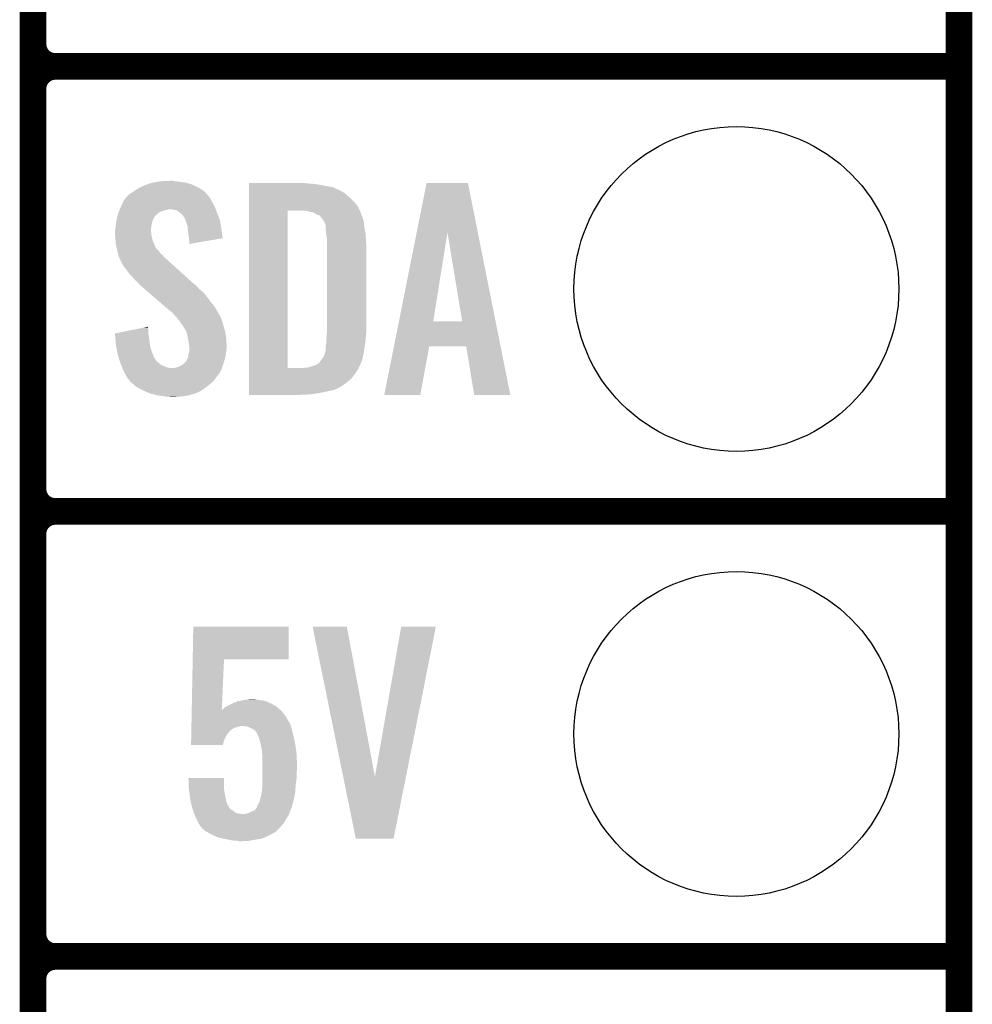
# Model space of a CAD drawing. Extents: x -1.3 to 24.2, y -3.9 to 39.2.
# Tile 13 of 33: x 18.8 to 24.2, y 1 to 6.6. Entities that reach past the tile are written whole.
import ezdxf

# ---------------------------------------------------------------- set-up
doc = ezdxf.new("R2010")
doc.units = 0
doc.layers.get('0').update_dxf_attribs({"linetype": 'CONTINUOUS'})
for name, color, linetype in [('THERMO_31_CLICK_V100_GKO', 5, 'CONTINUOUS'), ('THERMO_31_CLICK_V100_GTO', 14, 'CONTINUOUS'), ('THERMO_31_CLICK_V100_GTS', 12, 'CONTINUOUS')]:
    doc.layers.add(name, color=color, linetype=linetype)

# ---------------------------------------------------------------- blocks, each defined once
blk = doc.blocks.new('ROUND_44')
blk.add_circle((0, 0), 0.9271)

msp = doc.modelspace()

# ---------------------------------------------------------------- linework, layer by layer
at = {"layer": 'THERMO_31_CLICK_V100_GKO', "const_width": 0.1524}
msp.add_lwpolyline([(24.13, -1.27), (24.13, 36.83)], dxfattribs=at)
at = {"layer": 'THERMO_31_CLICK_V100_GTO', "const_width": 0.1524}
for points in [[(18.8468, -0.5588), (18.8468, 18.3388)], [(18.8468, 6.477), (18.8468, 8.763)], [(18.9738, 6.35), (24.13, 6.35)], [(18.9738, 6.35), (24.13, 6.35)], [(18.8468, 3.937), (18.8468, 6.223)], [(18.9738, 3.81), (24.13, 3.81)], [(18.9738, 3.81), (24.13, 3.81)], [(18.8468, 1.397), (18.8468, 3.683)], [(18.9738, 1.27), (24.13, 1.27)], [(18.9738, 1.27), (24.13, 1.27)]]:
    msp.add_lwpolyline(points, dxfattribs=at)
for points in [[(18.8468, 6.477, 0.4142136), (18.9738, 6.35)], [(18.9738, 6.35, 0.4142136), (18.8468, 6.223)], [(18.9738, 6.35, 0.4142136), (18.8468, 6.223)], [(18.8468, 3.937, 0.4142136), (18.9738, 3.81)], [(18.9738, 3.81, 0.4142136), (18.8468, 3.683)], [(18.9738, 3.81, 0.4142136), (18.8468, 3.683)], [(18.8468, 1.397, 0.4142136), (18.9738, 1.27)], [(18.9738, 1.27, 0.4142136), (18.8468, 1.143)], [(18.9738, 1.27, 0.4142136), (18.8468, 1.143)]]:
    msp.add_lwpolyline(points, format="xyb", dxfattribs=at)
at = {"layer": 'THERMO_31_CLICK_V100_GTO'}
for points in [[(19.489422, 5.674362), (19.497544, 5.6769), (19.75648, 5.674362), (19.75104, 5.6769)], [(19.497544, 5.6769), (19.53006, 5.68706), (19.75104, 5.6769), (19.715482, 5.68706)], [(19.53006, 5.68706), (19.56054, 5.69214), (19.715482, 5.68706), (19.67992, 5.69214)], [(19.56054, 5.69214), (19.575782, 5.69468), (19.67992, 5.69214), (19.654518, 5.69468)], [(19.575782, 5.69468), (19.62912, 5.69722), (19.654518, 5.69468), (19.641822, 5.69722)], [(20.07872, 5.68198), (20.078722, 5.68452), (20.41652, 5.68198), (20.39112, 5.68452)], [(20.07872, 5.67944), (20.07872, 5.68198), (20.44954, 5.67944), (20.41652, 5.68198)], [(20.07872, 5.67436), (20.07872, 5.67944), (20.485098, 5.67436), (20.44954, 5.67944)], [(21.035876, 5.402448), (21.092174, 5.684502), (21.384672, 5.402448), (21.328384, 5.684502)], [(21.092174, 5.684502), (21.092178, 5.68452), (21.328384, 5.684502), (21.092178, 5.68452)], [(19.383796, 5.608316), (19.395444, 5.621022), (19.850102, 5.608316), (19.838456, 5.621022)], [(19.395444, 5.621022), (19.400518, 5.62356), (19.838456, 5.621022), (19.83613, 5.62356)], [(19.400518, 5.62356), (19.41322, 5.631178), (19.83613, 5.62356), (19.829148, 5.631178)], [(19.41322, 5.631178), (19.423884, 5.638798), (19.829148, 5.631178), (19.822162, 5.638798)], [(19.423884, 5.638798), (19.430998, 5.64388), (19.822162, 5.638798), (19.813906, 5.64388)], [(19.430998, 5.64388), (19.456402, 5.65912), (19.813906, 5.64388), (19.78914, 5.65912)], [(19.456402, 5.65912), (19.489422, 5.674362), (19.78914, 5.65912), (19.75648, 5.674362)], [(20.07872, 5.659118), (20.07872, 5.67436), (20.561302, 5.659118), (20.485098, 5.67436)], [(20.07872, 5.64388), (20.07872, 5.659118), (20.59432, 5.64388), (20.561302, 5.659118)], [(20.07872, 5.63626), (20.07872, 5.64388), (20.609558, 5.63626), (20.59432, 5.64388)], [(20.07872, 5.62864), (20.07872, 5.63626), (20.622262, 5.62864), (20.609558, 5.63626)], [(20.07872, 5.6134), (20.07872, 5.62864), (20.64004, 5.6134), (20.622262, 5.62864)], [(19.34972, 5.55244), (19.359202, 5.57276), (19.881504, 5.55244), (19.87042, 5.57276)], [(19.359202, 5.57276), (19.367502, 5.59054), (19.87042, 5.57276), (19.86153, 5.59054)], [(19.367502, 5.59054), (19.369828, 5.593078), (19.86153, 5.59054), (19.86026, 5.593078)], [(19.369828, 5.593078), (19.379142, 5.60324), (19.86026, 5.593078), (19.852642, 5.60324)], [(19.379142, 5.60324), (19.383796, 5.608316), (19.852642, 5.60324), (19.850102, 5.608316)], [(20.078718, 5.549898), (20.07872, 5.575298), (20.701, 5.549898), (20.680682, 5.575298)], [(20.07872, 5.595622), (20.07872, 5.6134), (20.66036, 5.595622), (20.64004, 5.6134)], [(20.07872, 5.575298), (20.07872, 5.595622), (20.680682, 5.575298), (20.66036, 5.595622)], [(19.330124, 5.50164), (19.333028, 5.5118), (19.54784, 5.50164), (19.56054, 5.5118)], [(19.333028, 5.5118), (19.33448, 5.516882), (19.56054, 5.5118), (19.568162, 5.516882)], [(19.33448, 5.516882), (19.336654, 5.521958), (19.568162, 5.516882), (19.575776, 5.521958)], [(19.336654, 5.521958), (19.339922, 5.52958), (19.575776, 5.521958), (19.601182, 5.52958)], [(19.339922, 5.52958), (19.342098, 5.53466), (19.601182, 5.52958), (19.621498, 5.53466)], [(19.342098, 5.53466), (19.346452, 5.544818), (19.88929, 5.53466), (19.88566, 5.544818)], [(19.346452, 5.544818), (19.34972, 5.55244), (19.88566, 5.544818), (19.881504, 5.55244)], [(19.649438, 5.53212), (19.629118, 5.53466), (19.890196, 5.53212), (19.88929, 5.53466)], [(19.669756, 5.527042), (19.649438, 5.53212), (19.89201, 5.527042), (19.890196, 5.53212)], [(19.691986, 5.50926), (19.669756, 5.527042), (19.89836, 5.50926), (19.89201, 5.527042)], [(19.695158, 5.506722), (19.691986, 5.50926), (19.899376, 5.506722), (19.89836, 5.50926)], [(20.078702, 4.627902), (20.078718, 5.52704), (20.29968, 4.627902), (20.299702, 5.52704)], [(20.078718, 5.52704), (20.078718, 5.549898), (20.711392, 5.52704), (20.701, 5.549898)], [(20.413982, 5.524498), (20.391118, 5.52704), (20.712548, 5.524498), (20.711392, 5.52704)], [(20.421598, 5.52196), (20.413982, 5.524498), (20.7137, 5.52196), (20.712548, 5.524498)], [(20.42922, 5.51942), (20.421598, 5.52196), (20.714972, 5.51942), (20.7137, 5.52196)], [(20.444462, 5.516878), (20.42922, 5.51942), (20.716242, 5.516878), (20.714972, 5.51942)], [(20.454622, 5.511798), (20.444462, 5.516878), (20.717512, 5.511798), (20.716242, 5.516878)], [(20.462242, 5.50672), (20.454622, 5.511798), (20.718782, 5.50672), (20.717512, 5.511798)], [(19.31924, 5.4483), (19.320412, 5.45592), (19.52371, 5.4483), (19.52498, 5.45592)], [(19.320412, 5.45592), (19.322756, 5.471158), (19.52498, 5.45592), (19.53006, 5.471158)], [(19.322756, 5.471158), (19.32432, 5.481322), (19.53006, 5.471158), (19.535142, 5.481322)], [(19.32432, 5.481322), (19.32722, 5.491478), (19.535142, 5.481322), (19.54022, 5.491478)], [(19.32722, 5.491478), (19.329398, 5.4991), (19.54022, 5.491478), (19.5453, 5.4991)], [(19.329398, 5.4991), (19.330124, 5.50164), (19.5453, 5.4991), (19.54784, 5.50164)], [(19.702778, 5.4991), (19.695158, 5.506722), (19.902424, 5.4991), (19.899376, 5.506722)], [(19.707858, 5.488944), (19.702778, 5.4991), (19.906486, 5.488944), (19.902424, 5.4991)], [(19.712934, 5.483866), (19.707858, 5.488944), (19.908518, 5.483866), (19.906486, 5.488944)], [(19.71294, 5.481324), (19.712934, 5.483866), (19.909534, 5.481324), (19.908518, 5.483866)], [(19.716752, 5.471158), (19.71294, 5.481324), (19.9136, 5.471158), (19.909534, 5.481324)], [(19.72056, 5.461), (19.716752, 5.471158), (19.915204, 5.461), (19.9136, 5.471158)], [(19.728178, 5.438142), (19.72056, 5.461), (19.918814, 5.438142), (19.915204, 5.461)], [(20.462248, 5.506718), (20.462242, 5.50672), (20.718782, 5.506718), (20.718782, 5.50672)], [(20.467324, 5.50418), (20.462248, 5.506718), (20.71987, 5.50418), (20.718782, 5.506718)], [(20.469864, 5.504178), (20.467324, 5.50418), (20.719872, 5.504178), (20.71987, 5.50418)], [(20.482562, 5.499096), (20.469864, 5.504178), (20.72205, 5.499096), (20.719872, 5.504178)], [(20.49018, 5.48894), (20.482562, 5.499096), (20.7264, 5.48894), (20.72205, 5.499096)], [(20.50542, 5.468618), (20.49018, 5.48894), (20.733174, 5.468618), (20.7264, 5.48894)], [(20.50669, 5.466078), (20.50542, 5.468618), (20.73402, 5.466078), (20.733174, 5.468618)], [(20.5105, 5.458458), (20.50669, 5.466078), (20.734656, 5.458458), (20.73402, 5.466078)], [(20.51304, 5.45084), (20.5105, 5.458458), (20.73529, 5.45084), (20.734656, 5.458458)], [(19.31416, 5.412742), (19.316064, 5.420358), (19.5199, 5.412742), (19.5199, 5.420358)], [(19.31416, 5.410198), (19.31416, 5.412742), (19.5199, 5.410198), (19.5199, 5.412742)], [(19.31416, 5.400038), (19.31416, 5.410198), (19.52244, 5.400038), (19.5199, 5.410198)], [(19.31525, 5.384798), (19.31416, 5.400038), (19.52244, 5.384798), (19.52244, 5.400038)], [(19.316064, 5.420358), (19.3167, 5.422902), (19.5199, 5.420358), (19.520216, 5.422902)], [(19.3167, 5.422902), (19.318476, 5.44068), (19.520216, 5.422902), (19.52244, 5.44068)], [(19.318476, 5.44068), (19.31924, 5.4483), (19.52244, 5.44068), (19.52371, 5.4483)], [(19.729784, 5.4229), (19.728178, 5.438142), (19.92122, 5.4229), (19.918814, 5.438142)], [(19.73326, 5.38988), (19.729784, 5.4229), (19.925926, 5.38988), (19.92122, 5.4229)], [(20.51558, 5.445756), (20.51304, 5.45084), (20.735714, 5.445756), (20.73529, 5.45084)], [(20.51558, 5.435598), (20.51558, 5.445756), (20.73656, 5.435598), (20.735714, 5.445756)], [(20.51558, 5.42798), (20.51558, 5.435598), (20.738084, 5.42798), (20.73656, 5.435598)], [(20.51939, 5.3975), (20.51558, 5.42798), (20.74418, 5.3975), (20.738084, 5.42798)], [(20.5232, 5.367018), (20.51939, 5.3975), (20.745974, 5.367018), (20.74418, 5.3975)], [(20.934514, 4.894606), (21.035876, 5.402448), (21.130264, 4.894606), (21.211522, 5.402448)], [(21.295334, 4.89458), (21.211522, 5.402448), (21.48602, 4.89458), (21.384672, 5.402448)], [(19.3167, 5.36448), (19.31525, 5.384798), (19.52752, 5.36448), (19.52244, 5.384798)], [(19.317482, 5.354318), (19.3167, 5.36448), (19.53006, 5.354318), (19.52752, 5.36448)], [(19.31924, 5.331462), (19.317482, 5.354318), (19.54061, 5.331462), (19.53006, 5.354318)], [(19.7358, 5.36956), (19.73326, 5.38988), (19.92882, 5.36956), (19.925926, 5.38988)], [(19.735802, 5.369556), (19.7358, 5.36956), (19.92882, 5.369556), (19.92882, 5.36956)], [(19.73834, 5.35178), (19.735802, 5.369556), (19.826182, 5.35178), (19.92882, 5.369556)], [(19.73834, 5.336566), (19.73834, 5.35178), (19.73834, 5.336566), (19.826182, 5.35178)], [(20.5232, 5.35432), (20.5232, 5.367018), (20.74672, 5.35432), (20.745974, 5.367018)], [(20.5232, 5.308602), (20.5232, 5.35432), (20.74926, 5.308602), (20.74672, 5.35432)], [(19.322014, 5.321296), (19.31924, 5.331462), (19.5453, 5.321296), (19.54061, 5.331462)], [(19.322706, 5.318756), (19.322014, 5.321296), (19.545302, 5.318756), (19.5453, 5.321296)], [(19.32409, 5.31368), (19.322706, 5.318756), (19.547842, 5.31368), (19.545302, 5.318756)], [(19.32686, 5.30352), (19.32409, 5.31368), (19.558002, 5.30352), (19.547842, 5.31368)], [(19.32799, 5.29844), (19.32686, 5.30352), (19.56308, 5.29844), (19.558002, 5.30352)], [(19.331376, 5.283198), (19.32799, 5.29844), (19.573242, 5.283198), (19.56308, 5.29844)], [(19.33194, 5.28066), (19.331376, 5.283198), (19.576416, 5.28066), (19.573242, 5.283198)], [(20.5232, 4.84378), (20.5232, 5.308602), (20.74926, 4.84378), (20.74926, 5.308602)], [(19.333846, 5.27304), (19.33194, 5.28066), (19.585942, 5.27304), (19.576416, 5.28066)], [(19.337018, 5.260342), (19.333846, 5.27304), (19.596824, 5.260342), (19.585942, 5.27304)], [(19.34007, 5.255258), (19.337018, 5.260342), (19.60118, 5.255258), (19.596824, 5.260342)], [(19.34464, 5.247642), (19.34007, 5.255258), (19.610068, 5.247642), (19.60118, 5.255258)], [(19.346546, 5.24002), (19.34464, 5.247642), (19.61896, 5.24002), (19.610068, 5.247642)], [(19.347178, 5.237486), (19.346546, 5.24002), (19.621782, 5.237486), (19.61896, 5.24002)], [(19.349718, 5.23494), (19.347178, 5.237486), (19.624616, 5.23494), (19.621782, 5.237486)], [(19.362418, 5.212082), (19.349718, 5.23494), (19.650062, 5.212082), (19.624616, 5.23494)], [(19.3802, 5.18922), (19.362418, 5.212082), (19.675512, 5.18922), (19.650062, 5.212082)], [(19.39798, 5.16382), (19.3802, 5.18922), (19.703788, 5.16382), (19.675512, 5.18922)], [(19.415762, 5.14604), (19.39798, 5.16382), (19.723582, 5.14604), (19.703788, 5.16382)], [(19.430998, 5.12826), (19.415762, 5.14604), (19.743374, 5.12826), (19.723582, 5.14604)], [(19.443698, 5.118102), (19.430998, 5.12826), (19.754682, 5.118102), (19.743374, 5.12826)], [(19.45132, 5.107942), (19.443698, 5.118102), (19.765992, 5.107942), (19.754682, 5.118102)], [(19.45386, 5.105398), (19.45132, 5.107942), (19.768824, 5.105398), (19.765992, 5.107942)], [(19.456792, 5.102858), (19.45386, 5.105398), (19.7739, 5.102858), (19.768824, 5.105398)], [(19.468512, 5.0927), (19.456792, 5.102858), (19.78406, 5.0927), (19.7739, 5.102858)], [(19.4861, 5.077458), (19.468512, 5.0927), (19.796762, 5.077458), (19.78406, 5.0927)], [(19.506616, 5.059678), (19.4861, 5.077458), (19.819622, 5.059678), (19.796762, 5.077458)], [(19.535922, 5.03428), (19.506616, 5.059678), (19.83994, 5.03428), (19.819622, 5.059678)], [(19.56816, 5.00634), (19.535922, 5.03428), (19.86026, 5.00634), (19.83994, 5.03428)], [(19.600402, 4.978398), (19.56816, 5.00634), (19.883122, 4.978398), (19.86026, 5.00634)], [(19.60626, 4.97332), (19.600402, 4.978398), (19.886086, 4.97332), (19.883122, 4.978398)], [(19.631658, 4.953002), (19.60626, 4.97332), (19.897936, 4.953002), (19.886086, 4.97332)], [(19.636742, 4.94792), (19.631658, 4.953002), (19.9009, 4.94792), (19.897936, 4.953002)], [(19.641824, 4.942838), (19.636742, 4.94792), (19.903442, 4.942838), (19.9009, 4.94792)], [(19.649444, 4.935218), (19.641824, 4.942838), (19.90852, 4.935218), (19.903442, 4.942838)], [(19.651982, 4.93268), (19.649444, 4.935218), (19.90979, 4.93268), (19.90852, 4.935218)], [(19.667538, 4.9149), (19.651982, 4.93268), (19.91868, 4.9149), (19.90979, 4.93268)], [(19.66976, 4.91236), (19.667538, 4.9149), (19.919634, 4.91236), (19.91868, 4.9149)], [(19.68246, 4.89712), (19.66976, 4.91236), (19.925348, 4.89712), (19.919634, 4.91236)], [(19.684152, 4.894582), (19.68246, 4.89712), (19.926298, 4.894582), (19.925348, 4.89712)], [(19.69262, 4.88188), (19.684152, 4.894582), (19.929764, 4.88188), (19.926298, 4.894582)], [(20.906118, 4.75234), (20.934508, 4.89458), (21.514406, 4.75234), (21.48602, 4.89458)], [(20.934508, 4.89458), (20.934514, 4.894606), (21.295334, 4.89458), (21.130264, 4.894606)], [(19.31418, 4.826004), (19.401924, 4.843778), (19.50466, 4.826004), (19.50466, 4.843778)], [(19.401924, 4.843778), (19.47716, 4.859018), (19.50466, 4.843778), (19.50212, 4.859018)], [(19.47716, 4.859018), (19.50212, 4.864074), (19.50212, 4.859018), (19.50212, 4.864074)], [(19.700236, 4.874262), (19.69262, 4.88188), (19.931842, 4.874262), (19.929764, 4.88188)], [(19.70278, 4.866644), (19.700236, 4.874262), (19.93392, 4.866644), (19.931842, 4.874262)], [(19.702784, 4.86664), (19.70278, 4.866644), (19.93392, 4.86664), (19.93392, 4.866644)], [(19.705318, 4.864102), (19.702784, 4.86664), (19.934702, 4.864102), (19.93392, 4.86664)], [(19.718018, 4.843782), (19.705318, 4.864102), (19.940954, 4.843782), (19.934702, 4.864102)], [(19.72183, 4.833618), (19.718018, 4.843782), (19.94408, 4.833618), (19.940954, 4.843782)], [(19.725638, 4.823462), (19.72183, 4.833618), (19.945436, 4.823462), (19.94408, 4.833618)], [(20.5232, 4.82854), (20.5232, 4.84378), (20.747736, 4.82854), (20.74926, 4.84378)], [(19.314384, 4.823458), (19.31418, 4.826004), (19.50466, 4.823458), (19.50466, 4.826004)], [(19.316408, 4.79806), (19.314384, 4.823458), (19.50974, 4.79806), (19.50466, 4.823458)], [(19.318634, 4.77012), (19.316408, 4.79806), (19.51228, 4.77012), (19.50974, 4.79806)], [(19.73088, 4.79552), (19.725638, 4.823462), (19.94916, 4.79552), (19.945436, 4.823462)], [(19.73326, 4.78282), (19.73088, 4.79552), (19.949954, 4.78282), (19.94916, 4.79552)], [(19.737918, 4.754882), (19.73326, 4.78282), (19.9517, 4.754882), (19.949954, 4.78282)], [(20.51812, 4.757422), (20.52066, 4.77774), (20.739824, 4.757422), (20.742728, 4.77774)], [(20.52066, 4.800602), (20.522276, 4.81838), (20.745238, 4.800602), (20.74672, 4.81838)], [(20.52066, 4.7879), (20.52066, 4.800602), (20.74418, 4.7879), (20.745238, 4.800602)], [(20.52066, 4.77774), (20.52066, 4.7879), (20.742728, 4.77774), (20.74418, 4.7879)], [(20.522276, 4.81838), (20.5232, 4.82854), (20.74672, 4.81838), (20.747736, 4.82854)], [(19.31924, 4.762498), (19.318634, 4.77012), (19.513668, 4.762498), (19.51228, 4.77012)], [(19.322936, 4.74218), (19.31924, 4.762498), (19.517362, 4.74218), (19.513668, 4.762498)], [(19.328016, 4.71424), (19.322936, 4.74218), (19.52752, 4.71424), (19.517362, 4.74218)], [(19.733262, 4.706622), (19.73834, 4.721864), (19.946936, 4.706622), (19.948842, 4.721864)], [(19.73834, 4.752342), (19.737918, 4.754882), (19.9517, 4.752342), (19.9517, 4.754882)], [(19.73834, 4.74218), (19.73834, 4.752342), (19.9517, 4.74218), (19.9517, 4.752342)], [(19.73834, 4.7244), (19.73834, 4.74218), (19.94916, 4.7244), (19.9517, 4.74218)], [(19.73834, 4.721864), (19.73834, 4.7244), (19.948842, 4.721864), (19.94916, 4.7244)], [(20.513038, 4.716782), (20.515578, 4.724398), (20.73402, 4.716782), (20.735108, 4.724398)], [(20.515578, 4.724398), (20.51558, 4.744718), (20.735108, 4.724398), (20.73801, 4.744718)], [(20.51558, 4.744718), (20.51812, 4.757422), (20.73801, 4.744718), (20.739824, 4.757422)], [(20.850864, 4.475506), (20.906114, 4.752322), (21.056586, 4.475506), (21.107396, 4.752322)], [(20.906114, 4.752322), (20.906118, 4.75234), (21.107396, 4.752322), (21.318202, 4.75234)], [(21.363936, 4.475498), (21.318202, 4.75234), (21.569652, 4.475498), (21.514406, 4.75234)], [(19.3294, 4.70662), (19.328016, 4.71424), (19.53057, 4.70662), (19.52752, 4.71424)], [(19.335016, 4.68884), (19.3294, 4.70662), (19.537684, 4.68884), (19.53057, 4.70662)], [(19.335818, 4.6863), (19.335016, 4.68884), (19.54022, 4.6863), (19.537684, 4.68884)], [(19.338224, 4.678678), (19.335818, 4.6863), (19.5453, 4.678678), (19.54022, 4.6863)], [(19.341432, 4.668518), (19.338224, 4.678678), (19.550384, 4.668518), (19.5453, 4.678678)], [(19.34464, 4.658358), (19.341432, 4.668518), (19.563084, 4.658358), (19.550384, 4.668518)], [(19.71802, 4.66344), (19.7231, 4.671062), (19.936204, 4.66344), (19.938492, 4.671062)], [(19.7231, 4.671062), (19.728178, 4.681222), (19.938492, 4.671062), (19.94154, 4.681222)], [(19.728178, 4.681222), (19.73326, 4.691384), (19.94154, 4.681222), (19.943798, 4.691384)], [(19.73326, 4.704082), (19.733262, 4.706622), (19.94662, 4.704082), (19.946936, 4.706622)], [(19.73326, 4.691384), (19.73326, 4.704082), (19.943798, 4.691384), (19.94662, 4.704082)], [(20.480018, 4.658358), (20.49018, 4.6736), (20.718582, 4.658358), (20.724444, 4.6736)], [(20.49018, 4.6736), (20.493988, 4.678678), (20.724444, 4.6736), (20.726398, 4.678678)], [(20.493988, 4.678678), (20.505418, 4.693918), (20.726398, 4.678678), (20.729446, 4.693918)], [(20.505418, 4.693918), (20.513038, 4.716782), (20.729446, 4.693918), (20.73402, 4.716782)], [(19.348706, 4.648198), (19.34464, 4.658358), (19.575782, 4.648198), (19.563084, 4.658358)], [(19.352768, 4.63804), (19.348706, 4.648198), (19.5961, 4.63804), (19.575782, 4.648198)], [(19.355816, 4.63042), (19.352768, 4.63804), (19.616422, 4.63042), (19.5961, 4.63804)], [(19.356832, 4.62788), (19.355816, 4.63042), (19.639282, 4.62788), (19.616422, 4.63042)], [(19.357848, 4.62534), (19.356832, 4.62788), (19.92376, 4.62534), (19.924606, 4.62788)], [(19.35988, 4.62026), (19.357848, 4.62534), (19.921218, 4.62026), (19.92376, 4.62534)], [(19.37004, 4.59994), (19.35988, 4.62026), (19.911058, 4.59994), (19.921218, 4.62026)], [(19.646902, 4.62788), (19.65706, 4.63042), (19.924606, 4.62788), (19.925452, 4.63042)], [(19.65706, 4.63042), (19.669762, 4.632962), (19.925452, 4.63042), (19.9263, 4.632962)], [(19.669762, 4.632962), (19.69262, 4.643122), (19.9263, 4.632962), (19.929686, 4.643122)], [(19.69262, 4.643122), (19.70955, 4.65582), (19.929686, 4.643122), (19.93392, 4.65582)], [(19.70955, 4.65582), (19.71294, 4.658362), (19.93392, 4.65582), (19.934682, 4.658362)], [(19.71294, 4.658362), (19.71802, 4.66344), (19.934682, 4.658362), (19.936204, 4.66344)], [(20.078702, 4.62788), (20.078702, 4.627902), (20.380958, 4.62788), (20.29968, 4.627902)], [(20.078702, 4.61772), (20.078702, 4.62788), (20.69846, 4.61772), (20.704554, 4.62788)], [(20.078702, 4.597402), (20.078702, 4.61772), (20.68576, 4.597402), (20.69846, 4.61772)], [(20.380958, 4.62788), (20.393658, 4.63042), (20.704554, 4.62788), (20.706078, 4.63042)], [(20.408898, 4.63042), (20.408904, 4.630422), (20.706078, 4.63042), (20.70608, 4.630422)], [(20.408904, 4.630422), (20.44446, 4.64058), (20.70608, 4.630422), (20.711158, 4.64058)], [(20.44446, 4.64058), (20.4597, 4.64566), (20.711158, 4.64058), (20.7137, 4.64566)], [(20.4597, 4.64566), (20.474934, 4.655816), (20.7137, 4.64566), (20.717604, 4.655816)], [(20.474934, 4.655816), (20.477474, 4.65582), (20.717604, 4.655816), (20.717606, 4.65582)], [(20.477474, 4.65582), (20.480018, 4.658358), (20.717606, 4.65582), (20.718582, 4.658358)], [(19.37131, 4.5974), (19.37004, 4.59994), (19.90852, 4.5974), (19.911058, 4.59994)], [(19.37512, 4.58978), (19.37131, 4.5974), (19.90344, 4.58978), (19.90852, 4.5974)], [(19.382176, 4.57708), (19.37512, 4.58978), (19.89328, 4.57708), (19.90344, 4.58978)], [(19.387818, 4.566922), (19.382176, 4.57708), (19.886506, 4.566922), (19.89328, 4.57708)], [(19.392902, 4.561838), (19.387818, 4.566922), (19.883118, 4.561838), (19.886506, 4.566922)], [(19.397978, 4.55676), (19.392902, 4.561838), (19.87804, 4.55676), (19.883118, 4.561838)], [(19.400518, 4.551684), (19.397978, 4.55676), (19.872964, 4.551684), (19.87804, 4.55676)], [(20.0787, 4.57708), (20.078702, 4.597402), (20.670518, 4.57708), (20.68576, 4.597402)], [(20.0787, 4.556758), (20.0787, 4.57708), (20.650198, 4.556758), (20.670518, 4.57708)], [(20.0787, 4.53644), (20.0787, 4.556758), (20.624798, 4.53644), (20.650198, 4.556758)], [(19.40645, 4.5466), (19.400518, 4.551684), (19.86788, 4.5466), (19.872964, 4.551684)], [(19.424228, 4.53136), (19.40645, 4.5466), (19.850102, 4.53136), (19.86788, 4.5466)], [(19.43608, 4.5212), (19.424228, 4.53136), (19.837038, 4.5212), (19.850102, 4.53136)], [(19.450368, 4.51358), (19.43608, 4.5212), (19.82724, 4.51358), (19.837038, 4.5212)], [(19.47418, 4.50088), (19.450368, 4.51358), (19.80819, 4.50088), (19.82724, 4.51358)], [(19.47999, 4.498338), (19.47418, 4.50088), (19.804378, 4.498338), (19.80819, 4.50088)], [(19.485792, 4.4958), (19.47999, 4.498338), (19.801836, 4.4958), (19.804378, 4.498338)], [(19.491598, 4.49326), (19.485792, 4.4958), (19.79422, 4.49326), (19.801836, 4.4958)], [(20.0787, 4.51866), (20.0787, 4.53644), (20.596858, 4.51866), (20.624798, 4.53644)], [(20.0787, 4.51104), (20.0787, 4.51866), (20.58162, 4.51104), (20.596858, 4.51866)], [(20.0787, 4.50342), (20.0787, 4.51104), (20.563838, 4.50342), (20.58162, 4.51104)], [(20.0787, 4.49834), (20.0787, 4.50342), (20.53844, 4.49834), (20.563838, 4.50342)], [(20.0787, 4.49072), (20.0787, 4.49834), (20.50542, 4.49072), (20.53844, 4.49834)], [(19.509018, 4.485638), (19.491598, 4.49326), (19.778978, 4.485638), (19.79422, 4.49326)], [(19.514818, 4.4831), (19.509018, 4.485638), (19.770092, 4.4831), (19.778978, 4.485638)], [(19.52498, 4.48056), (19.514818, 4.4831), (19.7612, 4.48056), (19.770092, 4.4831)], [(19.55546, 4.47294), (19.52498, 4.48056), (19.735802, 4.47294), (19.7612, 4.48056)], [(19.59102, 4.46786), (19.55546, 4.47294), (19.7104, 4.46786), (19.735802, 4.47294)], [(19.606258, 4.46532), (19.59102, 4.46786), (19.67992, 4.46532), (19.7104, 4.46786)], [(19.631658, 4.46278), (19.621498, 4.46532), (19.646902, 4.46278), (19.67992, 4.46532)], [(20.0787, 4.4831), (20.0787, 4.49072), (20.46732, 4.4831), (20.50542, 4.49072)], [(20.0787, 4.47802), (20.0787, 4.4831), (20.4216, 4.47802), (20.46732, 4.4831)], [(20.0787, 4.475502), (20.0787, 4.47802), (20.373758, 4.475502), (20.4216, 4.47802)], [(20.373342, 4.47548), (20.0787, 4.475502), (20.373342, 4.47548), (20.373758, 4.475502)], [(21.056582, 4.47548), (20.850864, 4.475506), (21.056582, 4.47548), (21.056586, 4.475506)], [(21.569654, 4.47548), (21.569652, 4.475498), (21.569654, 4.47548), (21.363936, 4.475498)], [(19.75773, 2.96672), (19.76122, 3.152118), (20.304738, 2.96672), (20.30476, 3.152118)], [(19.76122, 3.152118), (19.761222, 3.15214), (20.30476, 3.152118), (19.761222, 3.15214)], [(20.441948, 3.152122), (20.441944, 3.152138), (20.637504, 3.152122), (20.441944, 3.152138)], [(20.616336, 2.29628), (20.441948, 3.152122), (20.797542, 2.29628), (20.637504, 3.152122)], [(20.797542, 2.29628), (20.947392, 3.152114), (20.974674, 2.29628), (21.145496, 3.152114)], [(20.947392, 3.152114), (20.947398, 3.15214), (21.145496, 3.152114), (20.947398, 3.15214)], [(19.75223, 2.67466), (19.75773, 2.966698), (19.9238, 2.67466), (19.93646, 2.966698)], [(19.75773, 2.966698), (19.75773, 2.96672), (19.93646, 2.966698), (20.304738, 2.96672)], [(19.941544, 2.692402), (19.9517, 2.69748), (20.239734, 2.692402), (20.23364, 2.69748)], [(19.9517, 2.69748), (19.987262, 2.71526), (20.23364, 2.69748), (20.203162, 2.71526)], [(19.987262, 2.71526), (19.997424, 2.72034), (20.203162, 2.71526), (20.19097, 2.72034)], [(19.997424, 2.72034), (19.999964, 2.720342), (20.19097, 2.72034), (20.190964, 2.720342)], [(19.999964, 2.720342), (20.015198, 2.727958), (20.190964, 2.720342), (20.172682, 2.727958)], [(20.015198, 2.727958), (20.015204, 2.72796), (20.172682, 2.727958), (20.172672, 2.72796)], [(20.015204, 2.72796), (20.027902, 2.727962), (20.172672, 2.72796), (20.172662, 2.727962)], [(20.027902, 2.727962), (20.043142, 2.73304), (20.172662, 2.727962), (20.14474, 2.73304)], [(20.043142, 2.73304), (20.06092, 2.73558), (20.14474, 2.73304), (20.121882, 2.73558)], [(20.06092, 2.73558), (20.099018, 2.73812), (20.121882, 2.73558), (20.111722, 2.73812)], [(19.75156, 2.639058), (19.752182, 2.672078), (20.28952, 2.639058), (20.264122, 2.672078)], [(19.752182, 2.672078), (19.75223, 2.67466), (20.264122, 2.672078), (20.261024, 2.67466)], [(19.9238, 2.67466), (19.941544, 2.692402), (20.261024, 2.67466), (20.239734, 2.692402)], [(19.750508, 2.58318), (19.750556, 2.585718), (20.027898, 2.58318), (20.032976, 2.585718)], [(19.750556, 2.58572), (19.750842, 2.60096), (20.31746, 2.58572), (20.31238, 2.60096)], [(19.750556, 2.585718), (19.750556, 2.58572), (20.032976, 2.585718), (20.040598, 2.58572)], [(19.750842, 2.60096), (19.751224, 2.62128), (20.31238, 2.60096), (20.29968, 2.62128)], [(19.751224, 2.62128), (19.751464, 2.633982), (20.29968, 2.62128), (20.29206, 2.633982)], [(19.751464, 2.633982), (19.75156, 2.639058), (20.29206, 2.633982), (20.28952, 2.639058)], [(20.063458, 2.58318), (20.040598, 2.58572), (20.318306, 2.58318), (20.31746, 2.58572)], [(19.74912, 2.509518), (19.749598, 2.534916), (19.938998, 2.509518), (19.951698, 2.534916)], [(19.749598, 2.534916), (19.749742, 2.542538), (19.951698, 2.534916), (19.959318, 2.542538)], [(19.749742, 2.542538), (19.749886, 2.55016), (19.959318, 2.542538), (19.9644, 2.55016)], [(19.749886, 2.55016), (19.749934, 2.552694), (19.9644, 2.55016), (19.966934, 2.552694)], [(19.749934, 2.552694), (19.749982, 2.555232), (19.966934, 2.552694), (19.96694, 2.555232)], [(19.749982, 2.555232), (19.750172, 2.5654), (19.96694, 2.555232), (19.97964, 2.5654)], [(19.750172, 2.5654), (19.750316, 2.57302), (19.97964, 2.5654), (19.992338, 2.57302)], [(19.750316, 2.57302), (19.75046, 2.580638), (19.992338, 2.57302), (20.0152, 2.580638)], [(19.75046, 2.580638), (19.750508, 2.58318), (20.0152, 2.580638), (20.027898, 2.58318)], [(20.086318, 2.57556), (20.063458, 2.58318), (20.320846, 2.57556), (20.318306, 2.58318)], [(20.096482, 2.57048), (20.086318, 2.57556), (20.322538, 2.57048), (20.320846, 2.57556)], [(20.101558, 2.567942), (20.096482, 2.57048), (20.323174, 2.567942), (20.322538, 2.57048)], [(20.114258, 2.557782), (20.101558, 2.567942), (20.325714, 2.557782), (20.323174, 2.567942)], [(20.124418, 2.545082), (20.114258, 2.557782), (20.32889, 2.545082), (20.325714, 2.557782)], [(20.12696, 2.53746), (20.124418, 2.545082), (20.330796, 2.53746), (20.32889, 2.545082)], [(20.132036, 2.529846), (20.12696, 2.53746), (20.3327, 2.529846), (20.330796, 2.53746)], [(20.132038, 2.52984), (20.132036, 2.529846), (20.3327, 2.52984), (20.3327, 2.529846)], [(20.13204, 2.527304), (20.132038, 2.52984), (20.333234, 2.527304), (20.3327, 2.52984)], [(19.7485, 2.476522), (19.74912, 2.509518), (19.92883, 2.476522), (19.938998, 2.509518)], [(19.928824, 2.4765), (19.7485, 2.476522), (19.928824, 2.4765), (19.92883, 2.476522)], [(20.13966, 2.50444), (20.13204, 2.527304), (20.338048, 2.50444), (20.333234, 2.527304)], [(20.145896, 2.48158), (20.13966, 2.50444), (20.34286, 2.48158), (20.338048, 2.50444)], [(20.14728, 2.476502), (20.145896, 2.48158), (20.343586, 2.476502), (20.34286, 2.48158)], [(20.15236, 2.44602), (20.14728, 2.476502), (20.34794, 2.44602), (20.343586, 2.476502)], [(20.153978, 2.428238), (20.15236, 2.44602), (20.35048, 2.428238), (20.34794, 2.44602)], [(20.1549, 2.41808), (20.153978, 2.428238), (20.350888, 2.41808), (20.35048, 2.428238)], [(20.1549, 2.36474), (20.1549, 2.41808), (20.35302, 2.36474), (20.350888, 2.41808)], [(20.1549, 2.34188), (20.1549, 2.36474), (20.35302, 2.34188), (20.35302, 2.36474)], [(20.1549, 2.316482), (20.1549, 2.34188), (20.35048, 2.316482), (20.35302, 2.34188)], [(20.1549, 2.28346), (20.1549, 2.316482), (20.35048, 2.28346), (20.35048, 2.316482)], [(19.733282, 2.288518), (19.73328, 2.288538), (19.93646, 2.288518), (19.73328, 2.288538)], [(19.735696, 2.23012), (19.733282, 2.288518), (19.93646, 2.23012), (19.93646, 2.288518)], [(20.1549, 2.2479), (20.1549, 2.28346), (20.3454, 2.2479), (20.35048, 2.28346)], [(20.1549, 2.240282), (20.1549, 2.2479), (20.344922, 2.240282), (20.3454, 2.2479)], [(20.688296, 1.943118), (20.616336, 2.29628), (20.904184, 1.943118), (20.974674, 2.29628)], [(19.7358, 2.22758), (19.735696, 2.23012), (19.936744, 2.22758), (19.93646, 2.23012)], [(19.738452, 2.207262), (19.7358, 2.22758), (19.939, 2.207262), (19.936744, 2.22758)], [(19.74342, 2.16916), (19.738452, 2.207262), (19.946622, 2.16916), (19.939, 2.207262)], [(20.142742, 2.16662), (20.14982, 2.199642), (20.33524, 2.16662), (20.34143, 2.199642)], [(20.14982, 2.199642), (20.149822, 2.202182), (20.34143, 2.199642), (20.341908, 2.202182)], [(20.149822, 2.202182), (20.151512, 2.207258), (20.341908, 2.202182), (20.34286, 2.207258)], [(20.151512, 2.207258), (20.15236, 2.209804), (20.34286, 2.207258), (20.343018, 2.209804)], [(20.15236, 2.2225), (20.1549, 2.240282), (20.343812, 2.2225), (20.344922, 2.240282)], [(20.15236, 2.209804), (20.15236, 2.2225), (20.343018, 2.209804), (20.343812, 2.2225)], [(19.746244, 2.15646), (19.74342, 2.16916), (19.949162, 2.15646), (19.946622, 2.16916)], [(19.751324, 2.1336), (19.746244, 2.15646), (19.956796, 2.1336), (19.949162, 2.15646)], [(20.126112, 2.131058), (20.1295, 2.136138), (20.32508, 2.131058), (20.32653, 2.136138)], [(20.1295, 2.136138), (20.13712, 2.14884), (20.32653, 2.136138), (20.33016, 2.14884)], [(20.13712, 2.14884), (20.1422, 2.164082), (20.33016, 2.14884), (20.334514, 2.164082)], [(20.1422, 2.164082), (20.142742, 2.16662), (20.334514, 2.164082), (20.33524, 2.16662)], [(19.751326, 2.133586), (19.751324, 2.1336), (19.959326, 2.133586), (19.956796, 2.1336)], [(19.75358, 2.123442), (19.751326, 2.133586), (19.9644, 2.123442), (19.959326, 2.133586)], [(19.755274, 2.11836), (19.75358, 2.123442), (19.966942, 2.11836), (19.9644, 2.123442)], [(19.758662, 2.108198), (19.755274, 2.11836), (19.977102, 2.108198), (19.966942, 2.11836)], [(19.761202, 2.10058), (19.758662, 2.108198), (19.9898, 2.10058), (19.977102, 2.108198)], [(19.764588, 2.090418), (19.761202, 2.10058), (20.002504, 2.090418), (19.9898, 2.10058)], [(19.76628, 2.08534), (19.764588, 2.090418), (20.022822, 2.08534), (20.002504, 2.090418)], [(19.76734, 2.0828), (19.76628, 2.08534), (20.045682, 2.0828), (20.022822, 2.08534)], [(19.770516, 2.075176), (19.76734, 2.0828), (20.304758, 2.075176), (20.307298, 2.0828)], [(20.045682, 2.0828), (20.053302, 2.082802), (20.307298, 2.0828), (20.3073, 2.082802)], [(20.053302, 2.082802), (20.060922, 2.08534), (20.3073, 2.082802), (20.308146, 2.08534)], [(20.060922, 2.08534), (20.073622, 2.087882), (20.308146, 2.08534), (20.308994, 2.087882)], [(20.073622, 2.087882), (20.096474, 2.098038), (20.308994, 2.087882), (20.31238, 2.098038)], [(20.096474, 2.098038), (20.09648, 2.09804), (20.31238, 2.098038), (20.31238, 2.09804)], [(20.09648, 2.09804), (20.10918, 2.103124), (20.31238, 2.09804), (20.314922, 2.103124)], [(20.10918, 2.103124), (20.119334, 2.11328), (20.314922, 2.103124), (20.32, 2.11328)], [(20.119334, 2.11328), (20.11934, 2.113286), (20.32, 2.11328), (20.320002, 2.113286)], [(20.11934, 2.113286), (20.119346, 2.115826), (20.320002, 2.113286), (20.321018, 2.115826)], [(20.119346, 2.115826), (20.12442, 2.120906), (20.321018, 2.115826), (20.32305, 2.120906)], [(20.12442, 2.120906), (20.124422, 2.125976), (20.32305, 2.120906), (20.325078, 2.125976)], [(20.124422, 2.125976), (20.124424, 2.128526), (20.325078, 2.125976), (20.325078, 2.128526)], [(20.124424, 2.128526), (20.126112, 2.131058), (20.325078, 2.128526), (20.32508, 2.131058)], [(19.77898, 2.05486), (19.770516, 2.075176), (20.291214, 2.05486), (20.304758, 2.075176)], [(19.78025, 2.052322), (19.77898, 2.05486), (20.289522, 2.052322), (20.291214, 2.05486)], [(19.78914, 2.03454), (19.78025, 2.052322), (20.27964, 2.03454), (20.289522, 2.052322)], [(19.792188, 2.02946), (19.78914, 2.03454), (20.276818, 2.02946), (20.27964, 2.03454)], [(19.79676, 2.021838), (19.792188, 2.02946), (20.269958, 2.021838), (20.276818, 2.02946)], [(19.799298, 2.016764), (19.79676, 2.021838), (20.265392, 2.016764), (20.269958, 2.021838)], [(19.809884, 2.00406), (19.799298, 2.016764), (20.25396, 2.00406), (20.265392, 2.016764)], [(19.811998, 2.001522), (19.809884, 2.00406), (20.25142, 2.001522), (20.25396, 2.00406)], [(19.82978, 1.98628), (19.811998, 2.001522), (20.236178, 1.98628), (20.25142, 2.001522)], [(19.843118, 1.978658), (19.82978, 1.98628), (20.228556, 1.978658), (20.236178, 1.98628)], [(19.865338, 1.96596), (19.843118, 1.978658), (20.20316, 1.96596), (20.228556, 1.978658)], [(19.888564, 1.9558), (19.865338, 1.96596), (20.18284, 1.9558), (20.20316, 1.96596)], [(19.905978, 1.948182), (19.888564, 1.9558), (20.166078, 1.948182), (20.18284, 1.9558)], [(19.931384, 1.9431), (19.905978, 1.948182), (20.154898, 1.9431), (20.166078, 1.948182)], [(19.94408, 1.94056), (19.931384, 1.9431), (20.138388, 1.94056), (20.154898, 1.9431)], [(19.955934, 1.93802), (19.94408, 1.94056), (20.12188, 1.93802), (20.138388, 1.94056)], [(19.979642, 1.93294), (19.955934, 1.93802), (20.09648, 1.93294), (20.12188, 1.93802)], [(19.99742, 1.9304), (19.979642, 1.93294), (20.08378, 1.9304), (20.09648, 1.93294)], [(20.022818, 1.92786), (20.010118, 1.9304), (20.038062, 1.92786), (20.08378, 1.9304)], [(20.904182, 1.9431), (20.688296, 1.943118), (20.904182, 1.9431), (20.904184, 1.943118)]]:
    msp.add_solid(points, dxfattribs=at)

# ---------------------------------------------------------------- block references
at = {"layer": 'THERMO_31_CLICK_V100_GTS'}
for p in [(22.86, 5.08), (22.86, 2.54)]:
    msp.add_blockref('ROUND_44', p, dxfattribs=at)

doc.saveas('drawing.dxf')
